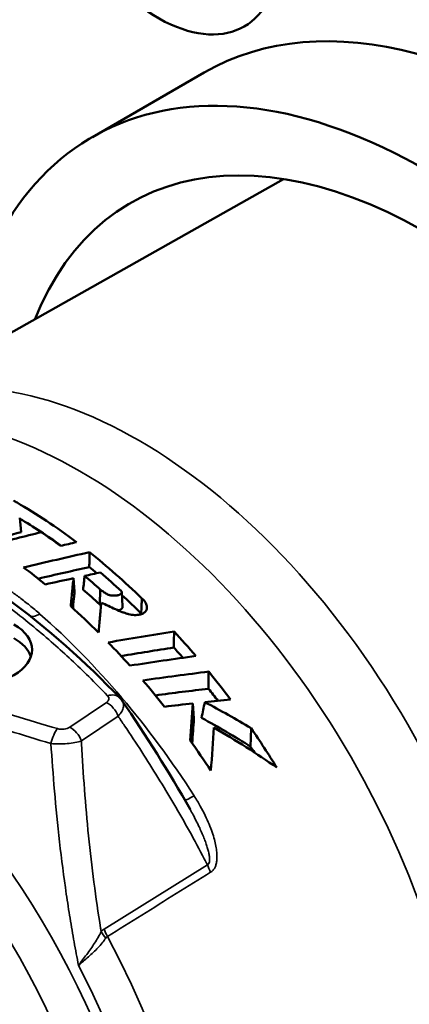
# Model space of a CAD drawing. Header units: millimetres. Extents: x 0 to 1891, y -60 to 594.
# Tile 88 of 118: x 721.37 to 724.82, y 172.44 to 181.16. Entities that reach past the tile are written whole.
import ezdxf

# ---------------------------------------------------------------- set-up
doc = ezdxf.new("R2010")
doc.units = ezdxf.units.MM
doc.layers.add('Sichtbar (ISO)', color=7, linetype='Continuous', lineweight=50)
doc.layers.add('Sichtbar schmal (ISO)', color=7, linetype='Continuous', lineweight=35)

msp = doc.modelspace()

# ---------------------------------------------------------------- linework, layer by layer
at = {"layer": 'Sichtbar (ISO)'}
for p, q in [((723.0059, 180.6947), (722.016, 180.1231)), ((723.7063, 179.7514), (720.0473, 177.6842)), ((721.3864, 176.6252), (721.3735, 176.7498)), ((721.8587, 176.0982), (721.8495, 176.216)), ((722.0813, 175.9849), (722.0865, 176.1159)), ((722.0833, 176.0354), (722.0833, 176.0354)), ((722.2754, 176.0951), (722.2838, 175.9649)), ((722.9151, 174.9727), (722.9044, 175.1075)), ((723.4163, 174.7244), (723.4206, 174.8872)), ((722.8803, 174.1701), (722.8803, 174.1701))]:
    msp.add_line(p, q, dxfattribs=at)
for centre, major_axis, ratio, start_param, end_param in [((722.597, 182.4232), (0.7625, -1.3207), 0.57735, 4.097895, 8.468802), ((725.9559, 175.5851), (2.95, -5.1095), 0.57735, 0, 3.141593), ((724.966, 175.0136), (-2.95, 5.1095), 0.57735, 2.510515, 6.914263), ((724.966, 175.0136), (2.6125, -4.525), 0.57735, 5.856485, 9.851478), ((716.9179, 118.0633), (49.4226, 49.5694), 0.708047, 0.879506, 0.88464), ((716.1986, 117.8739), (49.5303, 49.5236), 0.707067, 0.866815, 0.874128), ((721.2391, 172.8619), (-2.4311, 4.2097), 0.577252, 5.352795, 5.402503), ((713.4702, 169.4468), (18.6853, 6.8689), 0.213934, 1.020397, 1.055006), ((801.5667, 682.9415), (-38.0884, -1835.0548), 0.039149, 4.992843, 4.992917), ((720.8899, 172.6603), (-2.4469, 4.2382), 0.577348, 5.291218, 5.347544), ((713.6085, 169.4954), (18.1393, 6.6682), 0.213934, 1.013635, 1.041454), ((715.1487, 123.1391), (44.3871, 44.3681), 0.706988, 0.831998, 0.836628), ((721.1632, 172.818), (2.4334, -4.2166), 0.577567, 2.085093, 2.126758), ((721.2768, 172.8837), (-2.4299, 4.2063), 0.577055, 5.202771, 5.258692), ((721.1514, 172.8108), (-2.3523, 4.091), 0.578672, 5.218623, 5.264143), ((720.8898, 172.6602), (-2.4469, 4.2383), 0.577367, 5.149559, 5.224262), ((720.9324, 175.5833), (0.55, 0), 0.57735, 3.926991, 7.068583), ((710.181, 167.6231), (19.9405, 7.3761), 0.210916, 0.814137, 0.851031), ((787.1498, 598.6263), (-30.3918, -1481.5567), 0.039246, 5.002649, 5.00275), ((721.3498, 172.9258), (2.4256, -4.2009), 0.57729, 1.877129, 1.939178), ((720.9324, 175.4609), (0.55, 0), 0.57735, 0.194063, 0.785398), ((720.89, 172.6603), (-2.447, 4.2382), 0.577334, 5.062901, 5.123207), ((710.3233, 167.6735), (19.3869, 7.1713), 0.210916, 0.800514, 0.83133), ((711.9435, 168.6441), (-18.2517, -6.0487), 0.211847, 3.998172, 4.037436), ((708.7862, 166.852), (20.5019, 7.6077), 0.209379, 0.72703, 0.765654), ((777.5224, 538.405), (-25.52, -1251.5979), 0.039295, 5.007461, 5.007587), ((720.89, 172.6603), (-2.447, 4.2382), 0.577334, 4.962669, 5.025956), ((708.9306, 166.9033), (19.9444, 7.4009), 0.209379, 0.710098, 0.742762), ((721.332, 172.9149), (-2.3417, 4.0776), 0.579732, 4.932866, 4.961983), ((722.151, 175.0532), (0.1083, 0.1037), 0.714525, 6.28317, 6.283217), ((715.1825, 141.7423), (27.451, 27.3898), 0.706609, 0.724722, 0.732358), ((715.6344, 143.7097), (25.8445, 25.7713), 0.706488, 0.714192, 0.72158)]:
    msp.add_ellipse(centre, major_axis=major_axis, ratio=ratio, start_param=start_param, end_param=end_param, dxfattribs=at)
for points, knots in [([(721.3199, 176.9034), (721.3298, 176.8978), (721.3397, 176.8921), (721.5217, 176.787), (721.6985, 176.6691), (721.8757, 176.5358)], [4.3932709, 4.3932709, 4.3932709, 4.3932709, 4.4016327, 4.4016327, 4.5477268, 4.5477268, 4.5477268, 4.5477268]), ([(721.8495, 176.216), (721.8454, 176.1754), (721.8412, 176.1345), (721.833, 176.0518), (721.8288, 176.01), (721.8247, 175.9679)], [-0.07452079, -0.07452079, -0.07452079, -0.07452079, -0.0372609, -0.0372609, -0.00000098, -0.00000098, -0.00000098, -0.00000098]), ([(721.9345, 176.1144), (721.9366, 176.1349), (721.9388, 176.1553), (721.9432, 176.1962), (721.9454, 176.2167), (721.9476, 176.2371)], [-0.03040609, -0.03040609, -0.03040609, -0.03040609, -0.01520346, -0.01520346, -0.000001, -0.000001, -0.000001, -0.000001]), ([(721.9476, 176.2371), (721.971, 176.2422), (721.9945, 176.2472), (722.0414, 176.2572), (722.0649, 176.2622), (722.0883, 176.2671)], [-0.03277111, -0.03277111, -0.03277111, -0.03277111, -0.01637295, -0.01637295, -0.000001, -0.000001, -0.000001, -0.000001]), ([(721.8587, 176.0982), (721.8544, 176.0562), (721.8502, 176.0137), (721.8453, 175.964), (721.8446, 175.9572), (721.844, 175.9504)], [-0.0768766, -0.0768766, -0.0768766, -0.0768766, -0.03844251, -0.03844251, -0.03239554, -0.03239554, -0.03239554, -0.03239554]), ([(722.2736, 176.1017), (722.2745, 176.0999), (722.275, 176.0982), (722.2753, 176.0965), (722.2755, 176.0947), (722.2755, 176.093), (722.2752, 176.0912), (722.2749, 176.0895), (722.2744, 176.0877), (722.2736, 176.086), (722.2727, 176.0842), (722.2717, 176.0825), (722.2704, 176.0809), (722.2691, 176.0793), (722.2676, 176.0777), (722.266, 176.0762), (722.2643, 176.0747), (722.2624, 176.0734), (722.2603, 176.0721), (722.2581, 176.0708), (722.2558, 176.0696), (722.2532, 176.0686), (722.2506, 176.0675), (722.2479, 176.0666), (722.2449, 176.0658), (722.2419, 176.065), (722.2388, 176.0644), (722.2355, 176.0639), (722.2321, 176.0633), (722.2286, 176.0629), (722.2249, 176.0626), (722.2213, 176.0623), (722.2175, 176.0621), (722.2136, 176.062), (722.2096, 176.0619), (722.2056, 176.0619), (722.2013, 176.062), (722.197, 176.0621), (722.1926, 176.0624), (722.188, 176.0629), (722.1857, 176.0632), (722.1833, 176.0635), (722.181, 176.0639), (722.1786, 176.0643), (722.1762, 176.0648), (722.1738, 176.0654), (722.1714, 176.066), (722.169, 176.0667), (722.1665, 176.0675), (722.164, 176.0683), (722.1615, 176.0692), (722.159, 176.0702), (722.1539, 176.0722), (722.1489, 176.0745), (722.1439, 176.0771), (722.1389, 176.0797), (722.134, 176.0826), (722.129, 176.0857), (722.1241, 176.0888), (722.1192, 176.0921), (722.1144, 176.0954), (722.1048, 176.1021), (722.0959, 176.109), (722.0865, 176.1159)], [0.0000006, 0.0000006, 0.0000006, 0.0000006, 0.05, 0.05, 0.05, 0.1, 0.1, 0.1, 0.15, 0.15, 0.15, 0.2, 0.2, 0.2, 0.25, 0.25, 0.25, 0.3, 0.3, 0.3, 0.35, 0.35, 0.35, 0.4, 0.4, 0.4, 0.45, 0.45, 0.45, 0.5, 0.5, 0.5, 0.55, 0.55, 0.55, 0.6, 0.6, 0.6, 0.65, 0.65, 0.65, 0.675, 0.675, 0.675, 0.7, 0.7, 0.7, 0.725, 0.725, 0.725, 0.75, 0.75, 0.75, 0.8, 0.8, 0.8, 0.85, 0.85, 0.85, 0.9, 0.9, 0.9, 1, 1, 1, 1]), ([(722.0956, 175.9984), (722.1165, 175.9904), (722.137, 175.9812), (722.1577, 175.9716), (722.1785, 175.9619), (722.1995, 175.9519), (722.2201, 175.9424), (722.2406, 175.933), (722.2608, 175.9242), (722.2803, 175.9167), (722.2901, 175.9129), (722.2996, 175.9095), (722.309, 175.9064), (722.3184, 175.9034), (722.3277, 175.9007), (722.3368, 175.8984), (722.3459, 175.8962), (722.3549, 175.8944), (722.3636, 175.893), (722.3723, 175.8917), (722.3808, 175.8908), (722.3889, 175.8904), (722.397, 175.8901), (722.4048, 175.8902), (722.4121, 175.8907), (722.4158, 175.891), (722.4194, 175.8914), (722.4229, 175.8919), (722.4263, 175.8924), (722.4297, 175.8929), (722.4329, 175.8936), (722.4393, 175.8949), (722.4452, 175.8966), (722.4506, 175.8985), (722.4561, 175.9004), (722.4612, 175.9027), (722.4658, 175.9052), (722.4681, 175.9065), (722.4703, 175.9078), (722.4725, 175.9092), (722.4746, 175.9106), (722.4766, 175.912), (722.4784, 175.9136), (722.4822, 175.9166), (722.4855, 175.9199), (722.4883, 175.9236), (722.4912, 175.9272), (722.4935, 175.9312), (722.4953, 175.9354), (722.497, 175.9396), (722.4982, 175.9441), (722.4988, 175.9488), (722.4994, 175.9534), (722.4994, 175.9583), (722.4989, 175.9633), (722.4984, 175.9683), (722.4974, 175.9735), (722.4958, 175.9787), (722.4942, 175.9839), (722.4921, 175.9892), (722.4895, 175.9945), (722.4869, 175.9998), (722.4837, 176.0051), (722.4802, 176.0101), (722.4767, 176.0152), (722.4727, 176.02), (722.4683, 176.0246), (722.464, 176.0293), (722.4592, 176.0337), (722.4538, 176.038)], [0.0000001, 0.0000001, 0.0000001, 0.0000001, 0.0833333, 0.0833333, 0.0833333, 0.1666667, 0.1666667, 0.1666667, 0.25, 0.25, 0.25, 0.2916667, 0.2916667, 0.2916667, 0.3333333, 0.3333333, 0.3333333, 0.375, 0.375, 0.375, 0.4166667, 0.4166667, 0.4166667, 0.4583333, 0.4583333, 0.4583333, 0.4791667, 0.4791667, 0.4791667, 0.5, 0.5, 0.5, 0.5416667, 0.5416667, 0.5416667, 0.5833333, 0.5833333, 0.5833333, 0.6041667, 0.6041667, 0.6041667, 0.625, 0.625, 0.625, 0.6666667, 0.6666667, 0.6666667, 0.7083333, 0.7083333, 0.7083333, 0.75, 0.75, 0.75, 0.7916667, 0.7916667, 0.7916667, 0.8333333, 0.8333333, 0.8333333, 0.875, 0.875, 0.875, 0.9166667, 0.9166667, 0.9166667, 0.9583333, 0.9583333, 0.9583333, 1, 1, 1, 1]), ([(722.4484, 175.9047), (722.4493, 175.9269), (722.4502, 175.9492), (722.452, 175.9936), (722.4529, 176.0158), (722.4538, 176.038)], [0.00000704, 0.00000704, 0.00000704, 0.00000704, 0.01589976, 0.01589976, 0.03179206, 0.03179206, 0.03179206, 0.03179206]), ([(722.0956, 175.9984), (722.0914, 175.9552), (722.0873, 175.9116), (722.079, 175.8236), (722.0749, 175.7793), (722.0708, 175.7345)], [-0.07506029, -0.07506029, -0.07506029, -0.07506029, -0.03753065, -0.03753065, -0.00000097, -0.00000097, -0.00000097, -0.00000097]), ([(722.2838, 175.9649), (722.2839, 175.9635), (722.2838, 175.9621), (722.2831, 175.9565), (722.2813, 175.9522), (722.2747, 175.9438), (722.2695, 175.9389), (722.2566, 175.9331), (722.2519, 175.9316), (722.2469, 175.9304)], [-0.10455721, -0.10455721, -0.10455721, -0.10455721, -0.09778799, -0.09778799, -0.07728344, -0.07728344, -0.05680313, -0.05680313, -0.04678346, -0.04678346, -0.04678346, -0.04678346]), ([(716.081, 175.5327), (716.3924, 175.6056), (716.7299, 175.604), (717.4477, 175.459), (717.8301, 175.3054), (718.5932, 174.8589), (718.9739, 174.5626), (719.6895, 173.8617), (720.0243, 173.4574), (720.6161, 172.5823), (720.8732, 172.1119), (721.2853, 171.1499), (721.4402, 170.6586), (721.6314, 169.701), (721.6672, 169.2349), (721.6104, 168.3738), (721.5179, 167.9785), (721.2577, 167.4203), (721.1282, 167.2248), (720.973, 167.0595)], [0.958082, 0.958082, 0.958082, 0.958082, 1.256493, 1.256493, 1.577475, 1.577475, 1.905989, 1.905989, 2.233584, 2.233584, 2.560098, 2.560098, 2.886776, 2.886776, 3.214746, 3.214746, 3.542771, 3.542771, 3.754307, 3.754307, 3.754307, 3.754307]), ([(722.982, 174.9796), (722.9867, 175.0028), (722.9914, 175.0261), (723.0009, 175.0726), (723.0057, 175.0958), (723.0104, 175.1191)], [-0.03382799, -0.03382799, -0.03382799, -0.03382799, -0.01691441, -0.01691441, -0.00000113, -0.00000113, -0.00000113, -0.00000113])]:
    msp.add_open_spline(points, degree=3, knots=knots, dxfattribs=at)
for points in [[(721.3742, 176.7433), (721.4949, 176.6723), (721.6177, 176.5921), (721.7412, 176.5037)], [(721.735, 176.5026), (721.7819, 176.5137), (721.8288, 176.5248), (721.8757, 176.5358)], [(721.9907, 176.4465), (722.1463, 176.3217), (722.3016, 176.1851), (722.4538, 176.038)], [(722.0562, 176.2601), (722.034, 176.2787), (722.0117, 176.297), (721.9894, 176.3151)], [(721.2424, 176.0507), (721.6256, 175.7715), (721.9606, 175.4688), (722.2593, 175.157)], [(722.4484, 175.9047), (722.3918, 175.9604), (722.3346, 176.0145), (722.2771, 176.0671)], [(722.0934, 175.9758), (722.0893, 175.9789), (722.0853, 175.9819), (722.0813, 175.9849)], [(722.4542, 175.8998), (722.4524, 175.9015), (722.4505, 175.9031), (722.4484, 175.9047)], [(722.8171, 175.5117), (722.7908, 175.542), (722.7643, 175.5721), (722.7376, 175.6019)], [(723.0455, 175.3892), (723.1108, 175.3083), (723.1747, 175.2259), (723.2373, 175.1427)], [(722.2593, 175.157), (722.2669, 175.149), (722.274, 175.1403), (722.2802, 175.1312)], [(722.2802, 175.1312), (722.4901, 174.8232), (722.6922, 174.504), (722.8803, 174.1701)], [(722.9044, 175.1075), (722.8962, 175.0001), (722.8881, 174.891), (722.8801, 174.7801)], [(723.0104, 175.1191), (723.1511, 175.0449), (723.2881, 174.9674), (723.4206, 174.8872)], [(722.9151, 174.9727), (722.9098, 174.9006), (722.9045, 174.8275), (722.8992, 174.7534)], [(722.982, 174.9796), (723.1317, 174.8982), (723.2768, 174.813), (723.4163, 174.7244)], [(723.0917, 174.8929), (723.0827, 174.7687), (723.0738, 174.6418), (723.0649, 174.5126)], [(723.0917, 174.8929), (723.285, 174.7811), (723.4711, 174.6631), (723.6476, 174.5393)], [(723.4206, 174.8872), (723.4995, 174.7722), (723.5753, 174.656), (723.6476, 174.5393)], [(723.0649, 174.5126), (723.0051, 174.6024), (722.9433, 174.6916), (722.8801, 174.7801)], [(723.4497, 174.6736), (723.4386, 174.6905), (723.4275, 174.7075), (723.4163, 174.7244)]]:
    msp.add_open_spline(points, degree=3, dxfattribs=at)
at = {"layer": 'Sichtbar schmal (ISO)'}
for p, q in [((722.1403, 175.1165), (721.8156, 174.8977)), ((721.9189, 174.7758), (722.2436, 174.9945)), ((722.1207, 173.1093), (723.0333, 173.679))]:
    msp.add_line(p, q, dxfattribs=at)
for centre, major_axis, ratio, start_param, end_param in [((722.4205, 173.544), (-2.3861, 4.1329), 0.57735, 3.146982, 6.277796), ((721.9055, 173.2466), (2.3995, -4.1561), 0.57735, 0.046713, 3.09488), ((719.2325, 171.7034), (-2.3942, 4.1468), 0.57735, 3.100437, 6.438692), ((721.6091, 176.077), (-0.1654, -0.1875), 0.410968, 0.262995, 0.819041), ((720.666, 172.531), (2.4574, -4.2563), 0.57735, 1.651771, 2.098245), ((718.1004, 171.0498), (2.4829, -4.3006), 0.57735, 0.172684, 2.968909), ((719.0208, 171.5811), (2.3165, -4.0123), 0.57735, 0.017272, 2.356194), ((722.0476, 175.1516), (-0.1149, 0.0017), 0.501969, 2.516263, 3.601295), ((722.151, 175.0532), (0.1083, 0.1037), 0.714525, 0.000031, 0.970686), ((722.1403, 174.994), (-0.0838, 0.1244), 0.620053, 4.320604, 5.456204), ((721.7082, 174.7617), (-0.0412, -0.1442), 0.36243, 3.809656, 4.879762), ((721.7442, 174.9472), (0.1, -0.0043), 0.682534, 4.373526, 5.536561), ((721.8156, 174.7752), (0.0838, -0.1244), 0.620053, 1.17902, 2.314611), ((723.0424, 174.3854), (-0.2104, -0.135), 0.066043, 0.133568, 0.887827), ((723.2058, 173.6792), (-0.1322, 0.2124), 0.628774, 1.198793, 1.493959), ((722.4001, 172.2201), (-0.2525, 0.9011), 0.326129, 0.095192, 0.19885), ((722.2666, 173.0881), (-0.1839, 0.1693), 0.543154, 1.04238, 1.340263), ((722.2927, 173.1109), (-0.1322, 0.2124), 0.628774, 1.204956, 1.49386), ((719.493, 171.8538), (2.5122, -4.3512), 0.57735, 0.046713, 1.511626), ((722.5576, 172.0168), (-0.4013, 1.0311), 0.183474, 0.038396, 0.130771), ((719.271, 171.7256), (2.4348, -4.2173), 0.57735, 6.242029, 7.773477)]:
    msp.add_ellipse(centre, major_axis=major_axis, ratio=ratio, start_param=start_param, end_param=end_param, dxfattribs=at)
for points, knots in [([(721.7082, 174.8842), (721.5776, 174.9216), (721.4481, 174.9601), (721.32, 175.0001), (721.1964, 175.0388), (721.074, 175.0787), (720.9532, 175.1201), (720.8355, 175.1604), (720.7192, 175.2021), (720.6046, 175.2453), (720.4879, 175.2894), (720.3731, 175.335), (720.2604, 175.3822), (720.1337, 175.4353), (720.0098, 175.4906), (719.889, 175.5479), (719.755, 175.6116), (719.6248, 175.6779), (719.499, 175.7469), (719.3753, 175.8147), (719.2558, 175.885), (719.1408, 175.9577), (719.0377, 176.0229), (718.9382, 176.0899), (718.8424, 176.1586), (718.7554, 176.221), (718.6714, 176.2847), (718.5902, 176.3496), (718.5105, 176.4133), (718.4336, 176.4782), (718.3592, 176.5441), (718.2813, 176.6132), (718.2063, 176.6833), (718.1338, 176.7543), (718.0603, 176.8264), (717.9894, 176.8994), (717.921, 176.9732), (717.8593, 177.0396), (717.7995, 177.1067), (717.7415, 177.1744)], [0, 0, 0, 0, 0.076224, 0.076224, 0.076224, 0.149784, 0.149784, 0.149784, 0.221471, 0.221471, 0.221471, 0.294485, 0.294485, 0.294485, 0.376498, 0.376498, 0.376498, 0.467453, 0.467453, 0.467453, 0.556878, 0.556878, 0.556878, 0.637, 0.637, 0.637, 0.709661, 0.709661, 0.709661, 0.781022, 0.781022, 0.781022, 0.855764, 0.855764, 0.855764, 0.931627, 0.931627, 0.931627, 1, 1, 1, 1]), ([(720.4997, 176.4767), (720.5109, 176.4702), (720.5221, 176.4637), (720.5333, 176.4572), (720.5931, 176.4222), (720.652, 176.3867), (720.71, 176.3507), (720.7731, 176.3116), (720.835, 176.2718), (720.8959, 176.2315), (720.9637, 176.1864), (721.0302, 176.1407), (721.0953, 176.0943), (721.1654, 176.0443), (721.2339, 175.9935), (721.3009, 175.942), (721.368, 175.8904), (721.4336, 175.838), (721.4976, 175.7851), (721.5573, 175.7357), (721.6157, 175.6858), (721.6729, 175.6354), (721.7261, 175.5885), (721.7781, 175.5412), (721.8292, 175.4936), (721.8818, 175.4445), (721.9334, 175.395), (721.9839, 175.3452), (722.0408, 175.2891), (722.0965, 175.2326), (722.151, 175.1757)], [0, 0, 0, 0, 0.017005, 0.017005, 0.017005, 0.108189, 0.108189, 0.108189, 0.207403, 0.207403, 0.207403, 0.318138, 0.318138, 0.318138, 0.437491, 0.437491, 0.437491, 0.557212, 0.557212, 0.557212, 0.668869, 0.668869, 0.668869, 0.772666, 0.772666, 0.772666, 0.879634, 0.879634, 0.879634, 1, 1, 1, 1]), ([(721.5525, 175.8993), (721.5225, 175.9258), (721.4918, 175.9516), (721.4606, 175.9767), (721.432, 175.9997), (721.4029, 176.0222), (721.3734, 176.0442), (721.3464, 176.0643), (721.3191, 176.0839), (721.2915, 176.1031), (721.266, 176.1208), (721.2402, 176.1381), (721.2143, 176.1551), (721.1894, 176.1713), (721.1644, 176.1873), (721.1391, 176.2029), (721.1139, 176.2185), (721.0886, 176.2338), (721.0631, 176.2488), (721.0375, 176.2638), (721.0119, 176.2786), (720.9862, 176.2931), (720.9605, 176.3076), (720.9348, 176.3218), (720.9092, 176.3358), (720.8834, 176.3499), (720.8577, 176.3638), (720.8321, 176.3775), (720.806, 176.3915), (720.7799, 176.4054), (720.7543, 176.4191), (720.7275, 176.4335), (720.7011, 176.4477), (720.6752, 176.462), (720.6474, 176.4772), (720.6203, 176.4925), (720.5938, 176.5077)], [0.0000002, 0.0000002, 0.0000002, 0.0000002, 0.1027427, 0.1027427, 0.1027427, 0.1971222, 0.1971222, 0.1971222, 0.2836023, 0.2836023, 0.2836023, 0.3635032, 0.3635032, 0.3635032, 0.4402048, 0.4402048, 0.4402048, 0.5169468, 0.5169468, 0.5169468, 0.5941722, 0.5941722, 0.5941722, 0.6712423, 0.6712423, 0.6712423, 0.748814, 0.748814, 0.748814, 0.828302, 0.828302, 0.828302, 0.9111308, 0.9111308, 0.9111308, 1, 1, 1, 1]), ([(722.2436, 174.9945), (722.2575, 175.0086), (722.2688, 175.0233), (722.2768, 175.0372), (722.2847, 175.0512), (722.2896, 175.0644), (722.2916, 175.0772), (722.2936, 175.0901), (722.2927, 175.1026), (722.2889, 175.1139), (722.2868, 175.12), (722.2839, 175.1258), (722.2802, 175.1312)], [0, 0, 0, 0, 0.25, 0.25, 0.25, 0.5, 0.5, 0.5, 0.75, 0.75, 0.75, 0.8851239, 0.8851239, 0.8851239, 0.8851239]), ([(722.2436, 174.9945), (722.2627, 174.9665), (722.2818, 174.9383), (722.3007, 174.9101), (722.3523, 174.8335), (722.4033, 174.7561), (722.4536, 174.6781), (722.5019, 174.6033), (722.5495, 174.5278), (722.5965, 174.4516), (722.6442, 174.3744), (722.6911, 174.2965), (722.7373, 174.2177), (722.7841, 174.1379), (722.83, 174.0573), (722.8751, 173.9758), (722.9198, 173.8951), (722.9636, 173.8135), (723.0064, 173.731), (723.0154, 173.7137), (723.0244, 173.6964), (723.0333, 173.679)], [0, 0, 0, 0, 0.067486, 0.067486, 0.067486, 0.250696, 0.250696, 0.250696, 0.426253, 0.426253, 0.426253, 0.604094, 0.604094, 0.604094, 0.784192, 0.784192, 0.784192, 0.962556, 0.962556, 0.962556, 1, 1, 1, 1]), ([(721.6498, 174.7524), (721.6732, 174.7502), (721.6983, 174.7491), (721.7228, 174.7491), (721.7472, 174.7491), (721.7709, 174.7502), (721.7944, 174.7523), (721.8178, 174.7545), (721.841, 174.7577), (721.8622, 174.7616), (721.8834, 174.7656), (721.9025, 174.7703), (721.9189, 174.7758)], [0, 0, 0, 0, 0.25, 0.25, 0.25, 0.5, 0.5, 0.5, 0.75, 0.75, 0.75, 0.9999984, 0.9999984, 0.9999984, 0.9999984]), ([(721.7859, 173.4181), (721.763, 173.5748), (721.7433, 173.7288), (721.726, 173.8815), (721.7086, 174.0342), (721.6938, 174.1856), (721.6812, 174.3313), (721.6687, 174.477), (721.6584, 174.617), (721.6498, 174.7524)], [0, 0, 0, 0, 0.333333, 0.333333, 0.333333, 0.666667, 0.666667, 0.666667, 1, 1, 1, 1]), ([(722.0945, 173.0872), (722.0928, 173.0972), (722.0911, 173.1073), (722.0895, 173.1173), (722.0674, 173.2519), (722.0475, 173.3873), (722.0298, 173.5233), (722.012, 173.6597), (721.9963, 173.7966), (721.9824, 173.934), (721.9685, 174.0713), (721.9565, 174.2089), (721.9461, 174.3468), (721.9361, 174.4808), (721.9275, 174.6151), (721.9203, 174.7496), (721.9198, 174.7583), (721.9194, 174.767), (721.9189, 174.7758)], [0, 0, 0, 0, 0.0181259, 0.0181259, 0.0181259, 0.2609734, 0.2609734, 0.2609734, 0.5046428, 0.5046428, 0.5046428, 0.7480801, 0.7480801, 0.7480801, 0.9846325, 0.9846325, 0.9846325, 0.9999999, 0.9999999, 0.9999999, 0.9999999]), ([(723.0625, 173.6126), (723.0687, 173.6165), (723.0745, 173.621), (723.08, 173.6265), (723.0854, 173.632), (723.0905, 173.6385), (723.0951, 173.646), (723.0996, 173.6535), (723.1037, 173.6622), (723.1071, 173.672), (723.1105, 173.6818), (723.1132, 173.6928), (723.1151, 173.7049), (723.117, 173.7171), (723.1181, 173.7303), (723.1183, 173.7447), (723.1185, 173.7591), (723.1179, 173.7746), (723.1163, 173.791), (723.1147, 173.8075), (723.1122, 173.825), (723.1088, 173.8435), (723.1053, 173.862), (723.1009, 173.8815), (723.0954, 173.9021), (723.0899, 173.9226), (723.0834, 173.9442), (723.0757, 173.9668), (723.068, 173.9893), (723.0592, 174.0129), (723.049, 174.0376), (723.0389, 174.0623), (723.0275, 174.088), (723.0145, 174.1149), (723.0016, 174.1417), (722.9871, 174.1697), (722.9708, 174.1988), (722.9546, 174.2279), (722.9366, 174.2582), (722.9165, 174.2894)], [0, 0, 0, 0, 0.076923, 0.076923, 0.076923, 0.153846, 0.153846, 0.153846, 0.230769, 0.230769, 0.230769, 0.307692, 0.307692, 0.307692, 0.384615, 0.384615, 0.384615, 0.461538, 0.461538, 0.461538, 0.538462, 0.538462, 0.538462, 0.615385, 0.615385, 0.615385, 0.692308, 0.692308, 0.692308, 0.769231, 0.769231, 0.769231, 0.846154, 0.846154, 0.846154, 0.923077, 0.923077, 0.923077, 1, 1, 1, 1]), ([(722.8803, 174.1701), (722.8897, 174.1534), (722.8989, 174.1367), (722.9079, 174.1198), (722.9185, 174.1), (722.9288, 174.0801), (722.9387, 174.0601), (722.9479, 174.0417), (722.9568, 174.0232), (722.9653, 174.0046), (722.9732, 173.9875), (722.9808, 173.9704), (722.9881, 173.9533), (722.9948, 173.9375), (723.0012, 173.9217), (723.0073, 173.9059), (723.0129, 173.8913), (723.0182, 173.8767), (723.0232, 173.8621), (723.0278, 173.8488), (723.032, 173.8354), (723.0359, 173.8222), (723.0394, 173.8099), (723.0426, 173.7978), (723.0453, 173.7859), (723.0478, 173.7748), (723.0499, 173.764), (723.0513, 173.7534), (723.0527, 173.7438), (723.0535, 173.7345), (723.0535, 173.7257), (723.0536, 173.7177), (723.053, 173.7103), (723.0515, 173.7037), (723.0501, 173.6973), (723.0479, 173.6917), (723.0447, 173.6875), (723.0417, 173.6834), (723.0378, 173.6805), (723.0333, 173.679)], [0.1382927, 0.1382927, 0.1382927, 0.1382927, 0.2216407, 0.2216407, 0.2216407, 0.3195514, 0.3195514, 0.3195514, 0.4095445, 0.4095445, 0.4095445, 0.4920809, 0.4920809, 0.4920809, 0.5680423, 0.5680423, 0.5680423, 0.6380452, 0.6380452, 0.6380452, 0.702424, 0.702424, 0.702424, 0.7617368, 0.7617368, 0.7617368, 0.8166112, 0.8166112, 0.8166112, 0.8667382, 0.8667382, 0.8667382, 0.9124441, 0.9124441, 0.9124441, 0.9569852, 0.9569852, 0.9569852, 0.9999769, 0.9999769, 0.9999769, 0.9999769]), ([(722.1494, 173.0444), (722.2509, 173.1073), (722.4537, 173.2339), (722.7582, 173.4231), (722.961, 173.5496), (723.0625, 173.6126)], [0, 0, 0, 0, 0.3333333, 0.6666667, 0.9999886, 0.9999886, 0.9999886, 0.9999886]), ([(721.8938, 172.7877), (721.8801, 172.8568), (721.867, 172.926), (721.8545, 172.9954), (721.8421, 173.0648), (721.8302, 173.1344), (721.8187, 173.2047), (721.8073, 173.2751), (721.7964, 173.3462), (721.7859, 173.4181)], [0, 0, 0, 0, 0.333333, 0.333333, 0.333333, 0.666667, 0.666667, 0.666667, 1, 1, 1, 1]), ([(721.8938, 172.7877), (721.9169, 172.8197), (721.9415, 172.8521), (721.9658, 172.885), (721.9901, 172.9179), (722.014, 172.9514), (722.036, 172.9852), (722.0581, 173.019), (722.0782, 173.053), (722.0945, 173.0872)], [0, 0, 0, 0, 0.333333, 0.333333, 0.333333, 0.666667, 0.666667, 0.666667, 1, 1, 1, 1])]:
    msp.add_open_spline(points, degree=3, knots=knots, dxfattribs=at)
for points in [[(717.6236, 177.077), (717.6868, 177.0047), (717.8149, 176.8638), (718.014, 176.6626), (718.2205, 176.4714), (718.4354, 176.2897), (718.66, 176.1165), (718.8966, 175.9506), (719.1461, 175.7918), (719.4087, 175.6403), (719.6844, 175.4959), (719.9729, 175.3586), (720.2748, 175.2278), (720.5919, 175.1024), (720.9257, 174.9816), (721.2772, 174.8649), (721.5234, 174.7896), (721.6498, 174.7524)], [(721.8938, 172.7877), (721.9221, 172.8115), (721.9813, 172.8631), (722.0685, 172.9428), (722.1155, 173.0008), (722.1351, 173.0295)]]:
    msp.add_open_spline(points, degree=3, dxfattribs=at)

doc.saveas('drawing.dxf')
